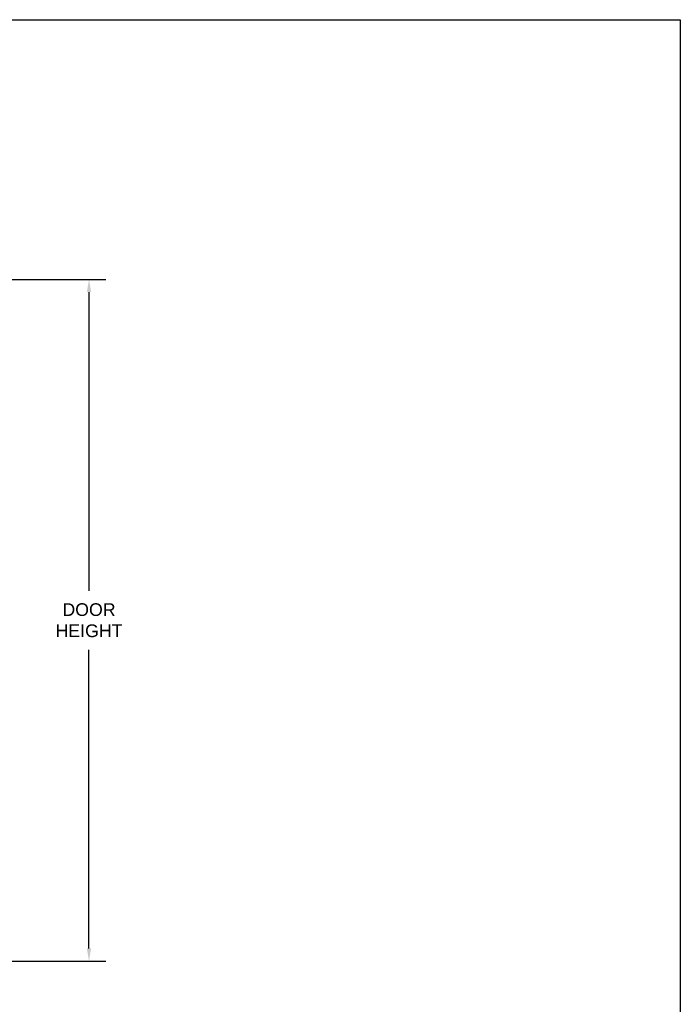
# Model space of a CAD drawing. Header units: inches. Extents: x 168.8 to 189.1, y 234.4 to 247.7.
# Tile 40 of 40: x 184.2 to 189.1, y 239.9 to 247.2. Entities that reach past the tile are written whole.
import ezdxf

# ---------------------------------------------------------------- set-up
doc = ezdxf.new("R2010")
doc.units = ezdxf.units.IN
doc.header["$LTSCALE"] = 0.25
doc.header["$MEASUREMENT"] = 0
doc.layers.add('ANNOTATIONS', color=1, linetype='Continuous')
doc.styles.add('ARIAL', font='arial.ttf', dxfattribs={"height": 0.09375})
doc.dimstyles.new('STANDARD$0', dxfattribs={"dimtxt": 0.09375, "dimasz": 0.09375, "dimexe": 0.03125, "dimexo": 0.046875, "dimgap": 0.09, "dimtad": 0, "dimtih": 1, "dimtoh": 1, "dimdec": 4, "dimzin": 0, "dimdsep": 46, "dimtxsty": 'ARIAL', "dimcen": 0.09, "dimadec": 0, "dimazin": 0, "dimtfac": 1, "dimtdec": 4, "dimtofl": 0, "dimtmove": 0, "dimatfit": 1, "dimfxl": 1, "dimtolj": 1, "dimtzin": 0, "dimarcsym": 0})

# ---------------------------------------------------------------- blocks, each defined once
blk = doc.blocks.new('*D5')
at = {"layer": 'ANNOTATIONS', "color": 0, "lineweight": -2, "transparency": 16777216}
for p, q in [((183.7524, 245.2648), (184.8156, 245.2648)), ((184.6906, 245.171), (184.6906, 242.9656)), ((184.6906, 240.3254), (184.6906, 242.5308)), ((183.7537, 240.2316), (184.8156, 240.2316))]:
    blk.add_line(p, q, dxfattribs=at)
at = {"layer": 'ANNOTATIONS', "color": 0, "transparency": 16777216}
for points in [[(184.675, 245.171), (184.7062, 245.171), (184.6906, 245.2648)], [(184.675, 240.3254), (184.7062, 240.3254), (184.6906, 240.2316)]]:
    blk.add_solid(points, dxfattribs=at)
at = {"layer": 'defpoints', "color": 0, "transparency": 16777216}
for p in [(183.6461, 245.2648), (183.6475, 240.2316), (184.6906, 240.2316)]:
    blk.add_point(p, dxfattribs=at)
at = {"layer": 'ANNOTATIONS', "color": 0, "transparency": 16777216, "insert": (184.6906, 242.7482), "char_height": 0.09375, "attachment_point": 5, "style": 'ARIAL'}
blk.add_mtext('\\A1;DOOR\\PHEIGHT', dxfattribs=at)

msp = doc.modelspace()

# ---------------------------------------------------------------- linework, layer by layer
at = {"layer": 'defpoints'}
msp.add_lwpolyline([(189.05875, 234.44685), (168.77187, 234.44685), (168.77187, 247.18196), (189.05875, 247.18196)], close=True, dxfattribs=at)

# ---------------------------------------------------------------- dimensions: what is measured, and where the dimension line sits
at = {"layer": 'ANNOTATIONS'}
dim = msp.add_linear_dim(base=(184.69059, 240.23162), p1=(183.6461, 245.26475), p2=(183.64749, 240.23162), angle=90, text='DOOR\\PHEIGHT', dimstyle='STANDARD$0', override={"dimexe": 0.125, "dimexo": 0.10625, "dimcen": 0.153, "dimtmove": 1}, dxfattribs=at)
dim.commit()
dim.dimension.update_dxf_attribs({"geometry": '*D5', "text_midpoint": (184.69059, 242.74818)})

doc.saveas('drawing.dxf')
